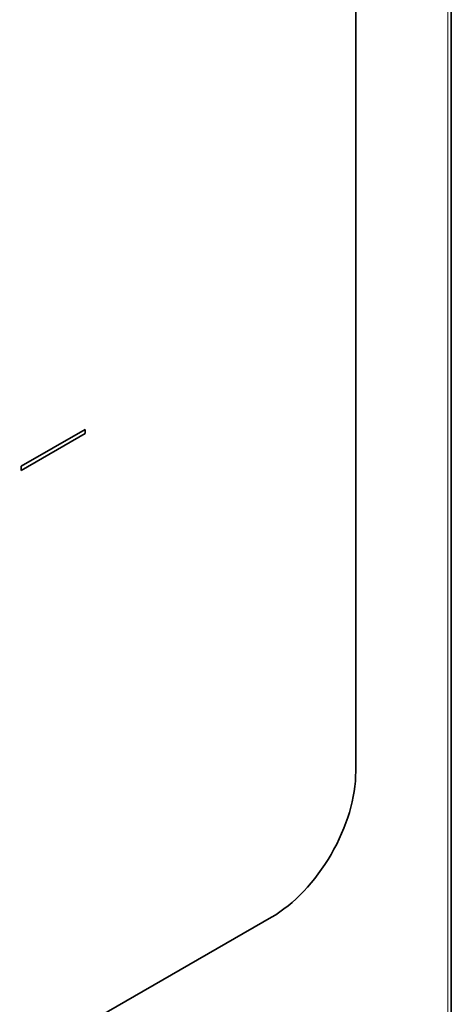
# Model space of a CAD drawing. Header units: millimetres. Extents: x 5 to 415, y 5 to 292.
# Tile 31 of 32: x 391 to 398, y 225 to 241. Entities that reach past the tile are written whole.
import ezdxf

# ---------------------------------------------------------------- set-up
doc = ezdxf.new("R2010")
doc.units = ezdxf.units.MM
doc.layers.add('Sichtbar (ISO)', color=7, linetype='Continuous', lineweight=35)
doc.layers.add('Sichtbar schmal (ISO)', color=7, linetype='Continuous', lineweight=18)

msp = doc.modelspace()

# ---------------------------------------------------------------- linework, layer by layer
at = {"layer": 'Sichtbar (ISO)'}
for p, q in [((398.32645056, 263.89606654), (398.32645056, 222.89927177)), ((396.72201135, 245.83944515), (396.72201135, 228.67095553)), ((391.10125751, 233.79917254), (392.17738924, 234.41887559)), ((392.17731853, 234.34802689), (391.10125751, 233.72836456)), ((392.17738924, 234.34798617), (391.10125751, 233.72828312)), ((392.17731853, 234.41883487), (392.17731853, 234.34802689)), ((392.17731853, 234.34802689), (392.17738924, 234.34798617)), ((392.17738924, 234.41887559), (392.17738924, 234.34798617)), ((391.10125751, 233.72828312), (391.10125751, 233.79917254)), ((395.30779779, 226.22146985), (380.45855539, 217.67035986))]:
    msp.add_line(p, q, dxfattribs=at)
msp.add_ellipse((395.30779779, 227.8565641), major_axis=(-0.99806442, -1.73316687), ratio=0.5780931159, start_param=0.783464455, end_param=2.3542607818, dxfattribs=at)
at = {"layer": 'Sichtbar schmal (ISO)'}
msp.add_line((398.26787192, 263.8146274), (398.26787192, 222.81783263), dxfattribs=at)

doc.saveas('drawing.dxf')
